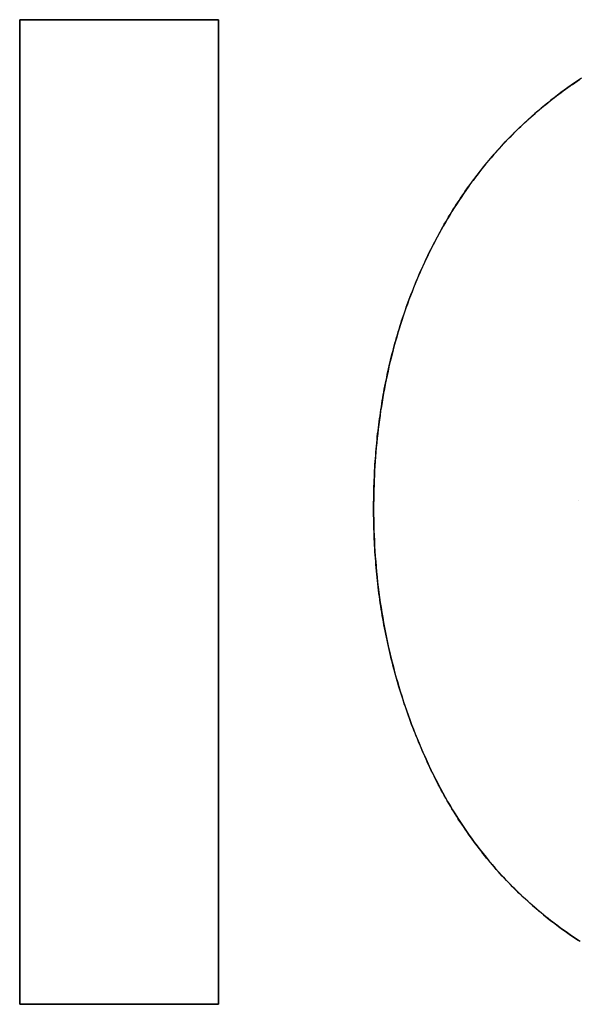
# Model space of a CAD drawing. Extents: x -4.2 to 4.1, y -6.8 to 5.8.
# Tile 80 of 214: x -1.7432 to -1.6723, y -4.1246 to -3.9996. Entities that reach past the tile are written whole.
import ezdxf

# ---------------------------------------------------------------- set-up
doc = ezdxf.new("R2010")
doc.units = 0
doc.layers.get('0').update_dxf_attribs({"linetype": 'CONTINUOUS'})

# ---------------------------------------------------------------- blocks, each defined once
blk = doc.blocks.new('*U1')
for p, q in [((-1.74324, -4.12462, 4.435), (-1.74324, -3.99962, 4.435)), ((-1.74324, -3.99962, 4.435), (-1.71799, -3.99962, 4.435)), ((-1.74324, -3.99962, 4.4349), (-1.74324, -4.12462, 4.4349)), ((-1.71799, -3.99962, 4.4349), (-1.74324, -3.99962, 4.4349)), ((-1.71799, -3.99962, 4.435), (-1.71799, -4.12462, 4.435)), ((-1.71799, -4.12462, 4.4349), (-1.71799, -3.99962, 4.4349)), ((-1.67226, -4.06069, 4.435), (-1.67226, -4.06069, 4.4349)), ((-1.67226, -4.06069, 4.435), (-1.67226, -4.06069, 4.4349)), ((-1.69827, -4.06174, 4.435), (-1.69827, -4.06174, 4.4349)), ((-1.69827, -4.06174, 4.435), (-1.69827, -4.06174, 4.4349)), ((-1.71799, -4.12462, 4.435), (-1.74324, -4.12462, 4.435)), ((-1.74324, -4.12462, 4.4349), (-1.71799, -4.12462, 4.4349))]:
    blk.add_line(p, q)
at = {"extrusion": (0, -1, 0)}
for p, q in [((-1.74324, -3.99962, 4.435), (-1.71799, -3.99962, 4.435)), ((-1.74324, -3.99962, 4.435), (-1.74324, -3.99962, 4.4349)), ((-1.71799, -3.99962, 4.4349), (-1.74324, -3.99962, 4.4349)), ((-1.71799, -3.99962, 4.435), (-1.71799, -3.99962, 4.4349))]:
    blk.add_line(p, q, dxfattribs=at)
at = {"extrusion": (1, 0, 0)}
for p, q in [((-1.74324, -4.12462, 4.435), (-1.74324, -3.99962, 4.435)), ((-1.74324, -3.99962, 4.435), (-1.74324, -3.99962, 4.4349)), ((-1.74324, -3.99962, 4.4349), (-1.74324, -4.12462, 4.4349)), ((-1.74324, -4.12462, 4.435), (-1.74324, -4.12462, 4.4349))]:
    blk.add_line(p, q, dxfattribs=at)
at = {"extrusion": (-1, 0, 0)}
for p, q in [((-1.71799, -3.99962, 4.435), (-1.71799, -4.12462, 4.435)), ((-1.71799, -3.99962, 4.435), (-1.71799, -3.99962, 4.4349)), ((-1.71799, -4.12462, 4.4349), (-1.71799, -3.99962, 4.4349)), ((-1.71799, -4.12462, 4.435), (-1.71799, -4.12462, 4.4349))]:
    blk.add_line(p, q, dxfattribs=at)
at = {"extrusion": (0, 1, 0)}
for p, q in [((-1.71799, -4.12462, 4.435), (-1.74324, -4.12462, 4.435)), ((-1.74324, -4.12462, 4.435), (-1.74324, -4.12462, 4.4349)), ((-1.74324, -4.12462, 4.4349), (-1.71799, -4.12462, 4.4349)), ((-1.71799, -4.12462, 4.435), (-1.71799, -4.12462, 4.4349))]:
    blk.add_line(p, q, dxfattribs=at)
for points in [[(-1.69827, -4.06174, 4.435), (-1.69827, -4.06133, 4.435), (-1.69827, -4.06093, 4.435), (-1.69826, -4.06052, 4.435), (-1.69826, -4.06011, 4.435), (-1.69825, -4.05971, 4.435), (-1.69824, -4.0593, 4.435), (-1.69823, -4.0589, 4.435), (-1.69822, -4.0585, 4.435), (-1.6982, -4.0581, 4.435), (-1.69818, -4.0577, 4.435), (-1.69816, -4.0573, 4.435), (-1.69814, -4.0569, 4.435), (-1.69812, -4.0565, 4.435), (-1.6981, -4.05611, 4.435), (-1.69807, -4.05571, 4.435), (-1.69804, -4.05532, 4.435), (-1.69801, -4.05493, 4.435), (-1.69798, -4.05453, 4.435), (-1.69795, -4.05414, 4.435), (-1.69791, -4.05375, 4.435), (-1.69788, -4.05336, 4.435), (-1.69784, -4.05297, 4.435), (-1.6978, -4.05259, 4.435), (-1.69776, -4.0522, 4.435), (-1.69771, -4.05181, 4.435), (-1.69767, -4.05143, 4.435), (-1.69762, -4.05104, 4.435), (-1.69757, -4.05066, 4.435), (-1.69752, -4.05028, 4.435), (-1.69746, -4.0499, 4.435), (-1.69741, -4.04952, 4.435), (-1.69735, -4.04914, 4.435), (-1.69729, -4.04876, 4.435), (-1.69723, -4.04838, 4.435), (-1.69717, -4.04801, 4.435), (-1.69711, -4.04763, 4.435), (-1.69704, -4.04726, 4.435), (-1.69698, -4.04689, 4.435), (-1.69691, -4.04651, 4.435), (-1.69684, -4.04614, 4.435), (-1.69676, -4.04577, 4.435), (-1.69669, -4.0454, 4.435), (-1.69661, -4.04503, 4.435), (-1.69653, -4.04466, 4.435), (-1.69645, -4.0443, 4.435), (-1.69637, -4.04393, 4.435), (-1.69629, -4.04357, 4.435), (-1.6962, -4.0432, 4.435), (-1.69612, -4.04284, 4.435), (-1.69603, -4.04248, 4.435), (-1.69594, -4.04212, 4.435), (-1.69584, -4.04176, 4.435), (-1.69575, -4.0414, 4.435), (-1.69565, -4.04104, 4.435), (-1.69556, -4.04068, 4.435), (-1.69546, -4.04033, 4.435), (-1.69535, -4.03997, 4.435), (-1.69525, -4.03962, 4.435), (-1.69515, -4.03926, 4.435), (-1.69504, -4.03891, 4.435), (-1.69493, -4.03856, 4.435), (-1.69482, -4.03821, 4.435), (-1.69471, -4.03786, 4.435), (-1.69459, -4.03751, 4.435), (-1.69448, -4.03716, 4.435), (-1.69436, -4.03682, 4.435), (-1.69424, -4.03647, 4.435), (-1.69412, -4.03613, 4.435), (-1.694, -4.03578, 4.435), (-1.69387, -4.03544, 4.435), (-1.69374, -4.0351, 4.435), (-1.69362, -4.03476, 4.435), (-1.69349, -4.03442, 4.435), (-1.69335, -4.03408, 4.435), (-1.69322, -4.03374, 4.435), (-1.69308, -4.0334, 4.435), (-1.69295, -4.03306, 4.435), (-1.69281, -4.03273, 4.435), (-1.69267, -4.03239, 4.435), (-1.69252, -4.03206, 4.435), (-1.69238, -4.03173, 4.435), (-1.69223, -4.0314, 4.435), (-1.69208, -4.03107, 4.435), (-1.69193, -4.03074, 4.435), (-1.69178, -4.03041, 4.435), (-1.69163, -4.03008, 4.435), (-1.69147, -4.02975, 4.435), (-1.69132, -4.02943, 4.435), (-1.69116, -4.0291, 4.435), (-1.691, -4.02878, 4.435), (-1.69083, -4.02846, 4.435), (-1.69067, -4.02813, 4.435), (-1.6905, -4.02781, 4.435), (-1.69033, -4.02749, 4.435), (-1.69017, -4.02717, 4.435), (-1.68999, -4.02686, 4.435), (-1.68982, -4.02654, 4.435), (-1.68965, -4.02622, 4.435), (-1.68947, -4.02591, 4.435), (-1.68929, -4.0256, 4.435), (-1.68911, -4.02529, 4.435), (-1.68893, -4.02498, 4.435), (-1.68875, -4.02467, 4.435), (-1.68856, -4.02437, 4.435), (-1.68837, -4.02406, 4.435), (-1.68819, -4.02376, 4.435), (-1.688, -4.02346, 4.435), (-1.68781, -4.02316, 4.435), (-1.68761, -4.02286, 4.435), (-1.68742, -4.02256, 4.435), (-1.68722, -4.02227, 4.435), (-1.68702, -4.02198, 4.435), (-1.68682, -4.02168, 4.435), (-1.68662, -4.02139, 4.435), (-1.68642, -4.0211, 4.435), (-1.68621, -4.02082, 4.435), (-1.68601, -4.02053, 4.435), (-1.6858, -4.02025, 4.435), (-1.68559, -4.01997, 4.435), (-1.68538, -4.01968, 4.435), (-1.68517, -4.01941, 4.435), (-1.68495, -4.01913, 4.435), (-1.68474, -4.01885, 4.435), (-1.68452, -4.01858, 4.435), (-1.6843, -4.0183, 4.435), (-1.68408, -4.01803, 4.435), (-1.68386, -4.01776, 4.435), (-1.68363, -4.01749, 4.435), (-1.6834, -4.01723, 4.435), (-1.68318, -4.01696, 4.435), (-1.68295, -4.0167, 4.435), (-1.68272, -4.01644, 4.435), (-1.68248, -4.01617, 4.435), (-1.68225, -4.01592, 4.435), (-1.68201, -4.01566, 4.435), (-1.68178, -4.0154, 4.435), (-1.68154, -4.01515, 4.435), (-1.6813, -4.01489, 4.435), (-1.68105, -4.01464, 4.435), (-1.68081, -4.01439, 4.435), (-1.68056, -4.01415, 4.435), (-1.68032, -4.0139, 4.435), (-1.68007, -4.01365, 4.435), (-1.67982, -4.01341, 4.435), (-1.67956, -4.01317, 4.435), (-1.67931, -4.01293, 4.435), (-1.67905, -4.01269, 4.435), (-1.6788, -4.01245, 4.435), (-1.67854, -4.01222, 4.435), (-1.67828, -4.01198, 4.435), (-1.67801, -4.01175, 4.435), (-1.67775, -4.01152, 4.435), (-1.67748, -4.01129, 4.435), (-1.67722, -4.01106, 4.435), (-1.67695, -4.01083, 4.435), (-1.67668, -4.01061, 4.435), (-1.67641, -4.01039, 4.435), (-1.67613, -4.01016, 4.435), (-1.67586, -4.00994, 4.435), (-1.67558, -4.00973, 4.435), (-1.6753, -4.00951, 4.435), (-1.67502, -4.00929, 4.435), (-1.67474, -4.00908, 4.435), (-1.67445, -4.00887, 4.435), (-1.67417, -4.00866, 4.435), (-1.67388, -4.00845, 4.435), (-1.67359, -4.00824, 4.435), (-1.6733, -4.00803, 4.435), (-1.67301, -4.00783, 4.435), (-1.67272, -4.00762, 4.435), (-1.67242, -4.00742, 4.435), (-1.67212, -4.00722, 4.435)], [(-1.69827, -4.06174, 4.435), (-1.69827, -4.06133, 4.435), (-1.69827, -4.06093, 4.435), (-1.69826, -4.06052, 4.435), (-1.69826, -4.06011, 4.435), (-1.69825, -4.05971, 4.435), (-1.69824, -4.0593, 4.435), (-1.69823, -4.0589, 4.435), (-1.69822, -4.0585, 4.435), (-1.6982, -4.0581, 4.435), (-1.69818, -4.0577, 4.435), (-1.69816, -4.0573, 4.435), (-1.69814, -4.0569, 4.435), (-1.69812, -4.0565, 4.435), (-1.6981, -4.05611, 4.435), (-1.69807, -4.05571, 4.435), (-1.69804, -4.05532, 4.435), (-1.69801, -4.05493, 4.435), (-1.69798, -4.05453, 4.435), (-1.69795, -4.05414, 4.435), (-1.69791, -4.05375, 4.435), (-1.69788, -4.05336, 4.435), (-1.69784, -4.05297, 4.435), (-1.6978, -4.05259, 4.435), (-1.69776, -4.0522, 4.435), (-1.69771, -4.05181, 4.435), (-1.69767, -4.05143, 4.435), (-1.69762, -4.05104, 4.435), (-1.69757, -4.05066, 4.435), (-1.69752, -4.05028, 4.435), (-1.69746, -4.0499, 4.435), (-1.69741, -4.04952, 4.435), (-1.69735, -4.04914, 4.435), (-1.69729, -4.04876, 4.435), (-1.69723, -4.04838, 4.435), (-1.69717, -4.04801, 4.435), (-1.69711, -4.04763, 4.435), (-1.69704, -4.04726, 4.435), (-1.69698, -4.04689, 4.435), (-1.69691, -4.04651, 4.435), (-1.69684, -4.04614, 4.435), (-1.69676, -4.04577, 4.435), (-1.69669, -4.0454, 4.435), (-1.69661, -4.04503, 4.435), (-1.69653, -4.04466, 4.435), (-1.69645, -4.0443, 4.435), (-1.69637, -4.04393, 4.435), (-1.69629, -4.04357, 4.435), (-1.6962, -4.0432, 4.435), (-1.69612, -4.04284, 4.435), (-1.69603, -4.04248, 4.435), (-1.69594, -4.04212, 4.435), (-1.69584, -4.04176, 4.435), (-1.69575, -4.0414, 4.435), (-1.69565, -4.04104, 4.435), (-1.69556, -4.04068, 4.435), (-1.69546, -4.04033, 4.435), (-1.69535, -4.03997, 4.435), (-1.69525, -4.03962, 4.435), (-1.69515, -4.03926, 4.435), (-1.69504, -4.03891, 4.435), (-1.69493, -4.03856, 4.435), (-1.69482, -4.03821, 4.435), (-1.69471, -4.03786, 4.435), (-1.69459, -4.03751, 4.435), (-1.69448, -4.03716, 4.435), (-1.69436, -4.03682, 4.435), (-1.69424, -4.03647, 4.435), (-1.69412, -4.03613, 4.435), (-1.694, -4.03578, 4.435), (-1.69387, -4.03544, 4.435), (-1.69374, -4.0351, 4.435), (-1.69362, -4.03476, 4.435), (-1.69349, -4.03442, 4.435), (-1.69335, -4.03408, 4.435), (-1.69322, -4.03374, 4.435), (-1.69308, -4.0334, 4.435), (-1.69295, -4.03306, 4.435), (-1.69281, -4.03273, 4.435), (-1.69267, -4.03239, 4.435), (-1.69252, -4.03206, 4.435), (-1.69238, -4.03173, 4.435), (-1.69223, -4.0314, 4.435), (-1.69208, -4.03107, 4.435), (-1.69193, -4.03074, 4.435), (-1.69178, -4.03041, 4.435), (-1.69163, -4.03008, 4.435), (-1.69147, -4.02975, 4.435), (-1.69132, -4.02943, 4.435), (-1.69116, -4.0291, 4.435), (-1.691, -4.02878, 4.435), (-1.69083, -4.02846, 4.435), (-1.69067, -4.02813, 4.435), (-1.6905, -4.02781, 4.435), (-1.69033, -4.02749, 4.435), (-1.69017, -4.02717, 4.435), (-1.68999, -4.02686, 4.435), (-1.68982, -4.02654, 4.435), (-1.68965, -4.02622, 4.435), (-1.68947, -4.02591, 4.435), (-1.68929, -4.0256, 4.435), (-1.68911, -4.02529, 4.435), (-1.68893, -4.02498, 4.435), (-1.68875, -4.02467, 4.435), (-1.68856, -4.02437, 4.435), (-1.68837, -4.02406, 4.435), (-1.68819, -4.02376, 4.435), (-1.688, -4.02346, 4.435), (-1.68781, -4.02316, 4.435), (-1.68761, -4.02286, 4.435), (-1.68742, -4.02256, 4.435), (-1.68722, -4.02227, 4.435), (-1.68702, -4.02198, 4.435), (-1.68682, -4.02168, 4.435), (-1.68662, -4.02139, 4.435), (-1.68642, -4.0211, 4.435), (-1.68621, -4.02082, 4.435), (-1.68601, -4.02053, 4.435), (-1.6858, -4.02025, 4.435), (-1.68559, -4.01997, 4.435), (-1.68538, -4.01968, 4.435), (-1.68517, -4.01941, 4.435), (-1.68495, -4.01913, 4.435), (-1.68474, -4.01885, 4.435), (-1.68452, -4.01858, 4.435), (-1.6843, -4.0183, 4.435), (-1.68408, -4.01803, 4.435), (-1.68386, -4.01776, 4.435), (-1.68363, -4.01749, 4.435), (-1.6834, -4.01723, 4.435), (-1.68318, -4.01696, 4.435), (-1.68295, -4.0167, 4.435), (-1.68272, -4.01644, 4.435), (-1.68248, -4.01617, 4.435), (-1.68225, -4.01592, 4.435), (-1.68201, -4.01566, 4.435), (-1.68178, -4.0154, 4.435), (-1.68154, -4.01515, 4.435), (-1.6813, -4.01489, 4.435), (-1.68105, -4.01464, 4.435), (-1.68081, -4.01439, 4.435), (-1.68056, -4.01415, 4.435), (-1.68032, -4.0139, 4.435), (-1.68007, -4.01365, 4.435), (-1.67982, -4.01341, 4.435), (-1.67956, -4.01317, 4.435), (-1.67931, -4.01293, 4.435), (-1.67905, -4.01269, 4.435), (-1.6788, -4.01245, 4.435), (-1.67854, -4.01222, 4.435), (-1.67828, -4.01198, 4.435), (-1.67801, -4.01175, 4.435), (-1.67775, -4.01152, 4.435), (-1.67748, -4.01129, 4.435), (-1.67722, -4.01106, 4.435), (-1.67695, -4.01083, 4.435), (-1.67668, -4.01061, 4.435), (-1.67641, -4.01039, 4.435), (-1.67613, -4.01016, 4.435), (-1.67586, -4.00994, 4.435), (-1.67558, -4.00973, 4.435), (-1.6753, -4.00951, 4.435), (-1.67502, -4.00929, 4.435), (-1.67474, -4.00908, 4.435), (-1.67445, -4.00887, 4.435), (-1.67417, -4.00866, 4.435), (-1.67388, -4.00845, 4.435), (-1.67359, -4.00824, 4.435), (-1.6733, -4.00803, 4.435), (-1.67301, -4.00783, 4.435), (-1.67272, -4.00762, 4.435), (-1.67242, -4.00742, 4.435), (-1.67212, -4.00722, 4.435)], [(-1.67184, -4.00703, 4.4349), (-1.67229, -4.00733, 4.4349), (-1.67273, -4.00764, 4.4349), (-1.67317, -4.00794, 4.4349), (-1.67361, -4.00825, 4.4349), (-1.67404, -4.00856, 4.4349), (-1.67447, -4.00888, 4.4349), (-1.6749, -4.0092, 4.4349), (-1.67532, -4.00953, 4.4349), (-1.67574, -4.00985, 4.4349), (-1.67615, -4.01018, 4.4349), (-1.67657, -4.01052, 4.4349), (-1.67697, -4.01086, 4.4349), (-1.67738, -4.0112, 4.4349), (-1.67778, -4.01154, 4.4349), (-1.67817, -4.01189, 4.4349), (-1.67857, -4.01224, 4.4349), (-1.67895, -4.0126, 4.4349), (-1.67934, -4.01296, 4.4349), (-1.67972, -4.01332, 4.4349), (-1.6801, -4.01368, 4.4349), (-1.68047, -4.01405, 4.4349), (-1.68084, -4.01443, 4.4349), (-1.68121, -4.0148, 4.4349), (-1.68157, -4.01518, 4.4349), (-1.68193, -4.01557, 4.4349), (-1.68229, -4.01595, 4.4349), (-1.68264, -4.01634, 4.4349), (-1.68298, -4.01674, 4.4349), (-1.68333, -4.01714, 4.4349), (-1.68367, -4.01754, 4.4349), (-1.684, -4.01794, 4.4349), (-1.68434, -4.01835, 4.4349), (-1.68467, -4.01876, 4.4349), (-1.68499, -4.01918, 4.4349), (-1.68531, -4.0196, 4.4349), (-1.68563, -4.02002, 4.4349), (-1.68595, -4.02044, 4.4349), (-1.68626, -4.02087, 4.4349), (-1.68656, -4.02131, 4.4349), (-1.68686, -4.02174, 4.4349), (-1.68716, -4.02218, 4.4349), (-1.68746, -4.02263, 4.4349), (-1.68775, -4.02307, 4.4349), (-1.68804, -4.02352, 4.4349), (-1.68832, -4.02398, 4.4349), (-1.6886, -4.02444, 4.4349), (-1.68888, -4.0249, 4.4349), (-1.68915, -4.02536, 4.4349), (-1.68942, -4.02583, 4.4349), (-1.68969, -4.0263, 4.4349), (-1.68995, -4.02678, 4.4349), (-1.69021, -4.02725, 4.4349), (-1.69046, -4.02773, 4.4349), (-1.69071, -4.02822, 4.4349), (-1.69096, -4.0287, 4.4349), (-1.6912, -4.02919, 4.4349), (-1.69144, -4.02968, 4.4349), (-1.69167, -4.03017, 4.4349), (-1.6919, -4.03066, 4.4349), (-1.69213, -4.03116, 4.4349), (-1.69235, -4.03166, 4.4349), (-1.69257, -4.03216, 4.4349), (-1.69278, -4.03266, 4.4349), (-1.69299, -4.03317, 4.4349), (-1.69319, -4.03367, 4.4349), (-1.69339, -4.03418, 4.4349), (-1.69359, -4.03469, 4.4349), (-1.69378, -4.0352, 4.4349), (-1.69397, -4.03572, 4.4349), (-1.69416, -4.03624, 4.4349), (-1.69434, -4.03676, 4.4349), (-1.69452, -4.03728, 4.4349), (-1.69469, -4.0378, 4.4349), (-1.69486, -4.03833, 4.4349), (-1.69502, -4.03886, 4.4349), (-1.69518, -4.03939, 4.4349), (-1.69534, -4.03992, 4.4349), (-1.69549, -4.04045, 4.4349), (-1.69564, -4.04099, 4.4349), (-1.69578, -4.04153, 4.4349), (-1.69592, -4.04207, 4.4349), (-1.69606, -4.04261, 4.4349), (-1.69619, -4.04316, 4.4349), (-1.69632, -4.04371, 4.4349), (-1.69644, -4.04425, 4.4349), (-1.69656, -4.04481, 4.4349), (-1.69668, -4.04536, 4.4349), (-1.69679, -4.04592, 4.4349), (-1.6969, -4.04647, 4.4349), (-1.697, -4.04703, 4.4349), (-1.6971, -4.0476, 4.4349), (-1.6972, -4.04816, 4.4349), (-1.69729, -4.04873, 4.4349), (-1.69738, -4.0493, 4.4349), (-1.69746, -4.04987, 4.4349), (-1.69754, -4.05044, 4.4349), (-1.69761, -4.05102, 4.4349), (-1.69769, -4.05159, 4.4349), (-1.69775, -4.05217, 4.4349), (-1.69782, -4.05276, 4.4349), (-1.69787, -4.05334, 4.4349), (-1.69793, -4.05393, 4.4349), (-1.69798, -4.05451, 4.4349), (-1.69803, -4.05511, 4.4349), (-1.69807, -4.0557, 4.4349), (-1.69811, -4.05629, 4.4349), (-1.69814, -4.05689, 4.4349), (-1.69817, -4.05749, 4.4349), (-1.6982, -4.05809, 4.4349), (-1.69822, -4.05869, 4.4349), (-1.69824, -4.0593, 4.4349), (-1.69825, -4.05991, 4.4349), (-1.69826, -4.06052, 4.4349), (-1.69827, -4.06113, 4.4349), (-1.69827, -4.06174, 4.4349)], [(-1.67184, -4.00703, 4.4349), (-1.67229, -4.00733, 4.4349), (-1.67273, -4.00764, 4.4349), (-1.67317, -4.00794, 4.4349), (-1.67361, -4.00825, 4.4349), (-1.67404, -4.00856, 4.4349), (-1.67447, -4.00888, 4.4349), (-1.6749, -4.0092, 4.4349), (-1.67532, -4.00953, 4.4349), (-1.67574, -4.00985, 4.4349), (-1.67615, -4.01018, 4.4349), (-1.67657, -4.01052, 4.4349), (-1.67697, -4.01086, 4.4349), (-1.67738, -4.0112, 4.4349), (-1.67778, -4.01154, 4.4349), (-1.67817, -4.01189, 4.4349), (-1.67857, -4.01224, 4.4349), (-1.67895, -4.0126, 4.4349), (-1.67934, -4.01296, 4.4349), (-1.67972, -4.01332, 4.4349), (-1.6801, -4.01368, 4.4349), (-1.68047, -4.01405, 4.4349), (-1.68084, -4.01443, 4.4349), (-1.68121, -4.0148, 4.4349), (-1.68157, -4.01518, 4.4349), (-1.68193, -4.01557, 4.4349), (-1.68229, -4.01595, 4.4349), (-1.68264, -4.01634, 4.4349), (-1.68298, -4.01674, 4.4349), (-1.68333, -4.01714, 4.4349), (-1.68367, -4.01754, 4.4349), (-1.684, -4.01794, 4.4349), (-1.68434, -4.01835, 4.4349), (-1.68467, -4.01876, 4.4349), (-1.68499, -4.01918, 4.4349), (-1.68531, -4.0196, 4.4349), (-1.68563, -4.02002, 4.4349), (-1.68595, -4.02044, 4.4349), (-1.68626, -4.02087, 4.4349), (-1.68656, -4.02131, 4.4349), (-1.68686, -4.02174, 4.4349), (-1.68716, -4.02218, 4.4349), (-1.68746, -4.02263, 4.4349), (-1.68775, -4.02307, 4.4349), (-1.68804, -4.02352, 4.4349), (-1.68832, -4.02398, 4.4349), (-1.6886, -4.02444, 4.4349), (-1.68888, -4.0249, 4.4349), (-1.68915, -4.02536, 4.4349), (-1.68942, -4.02583, 4.4349), (-1.68969, -4.0263, 4.4349), (-1.68995, -4.02678, 4.4349), (-1.69021, -4.02725, 4.4349), (-1.69046, -4.02773, 4.4349), (-1.69071, -4.02822, 4.4349), (-1.69096, -4.0287, 4.4349), (-1.6912, -4.02919, 4.4349), (-1.69144, -4.02968, 4.4349), (-1.69167, -4.03017, 4.4349), (-1.6919, -4.03066, 4.4349), (-1.69213, -4.03116, 4.4349), (-1.69235, -4.03166, 4.4349), (-1.69257, -4.03216, 4.4349), (-1.69278, -4.03266, 4.4349), (-1.69299, -4.03317, 4.4349), (-1.69319, -4.03367, 4.4349), (-1.69339, -4.03418, 4.4349), (-1.69359, -4.03469, 4.4349), (-1.69378, -4.0352, 4.4349), (-1.69397, -4.03572, 4.4349), (-1.69416, -4.03624, 4.4349), (-1.69434, -4.03676, 4.4349), (-1.69452, -4.03728, 4.4349), (-1.69469, -4.0378, 4.4349), (-1.69486, -4.03833, 4.4349), (-1.69502, -4.03886, 4.4349), (-1.69518, -4.03939, 4.4349), (-1.69534, -4.03992, 4.4349), (-1.69549, -4.04045, 4.4349), (-1.69564, -4.04099, 4.4349), (-1.69578, -4.04153, 4.4349), (-1.69592, -4.04207, 4.4349), (-1.69606, -4.04261, 4.4349), (-1.69619, -4.04316, 4.4349), (-1.69632, -4.04371, 4.4349), (-1.69644, -4.04425, 4.4349), (-1.69656, -4.04481, 4.4349), (-1.69668, -4.04536, 4.4349), (-1.69679, -4.04592, 4.4349), (-1.6969, -4.04647, 4.4349), (-1.697, -4.04703, 4.4349), (-1.6971, -4.0476, 4.4349), (-1.6972, -4.04816, 4.4349), (-1.69729, -4.04873, 4.4349), (-1.69738, -4.0493, 4.4349), (-1.69746, -4.04987, 4.4349), (-1.69754, -4.05044, 4.4349), (-1.69761, -4.05102, 4.4349), (-1.69769, -4.05159, 4.4349), (-1.69775, -4.05217, 4.4349), (-1.69782, -4.05276, 4.4349), (-1.69787, -4.05334, 4.4349), (-1.69793, -4.05393, 4.4349), (-1.69798, -4.05451, 4.4349), (-1.69803, -4.05511, 4.4349), (-1.69807, -4.0557, 4.4349), (-1.69811, -4.05629, 4.4349), (-1.69814, -4.05689, 4.4349), (-1.69817, -4.05749, 4.4349), (-1.6982, -4.05809, 4.4349), (-1.69822, -4.05869, 4.4349), (-1.69824, -4.0593, 4.4349), (-1.69825, -4.05991, 4.4349), (-1.69826, -4.06052, 4.4349), (-1.69827, -4.06113, 4.4349), (-1.69827, -4.06174, 4.4349)], [(-1.67203, -4.11665, 4.435), (-1.67235, -4.11644, 4.435), (-1.67268, -4.11623, 4.435), (-1.673, -4.11601, 4.435), (-1.67331, -4.11579, 4.435), (-1.67363, -4.11557, 4.435), (-1.67394, -4.11535, 4.435), (-1.67426, -4.11513, 4.435), (-1.67456, -4.1149, 4.435), (-1.67487, -4.11467, 4.435), (-1.67518, -4.11444, 4.435), (-1.67548, -4.11421, 4.435), (-1.67578, -4.11398, 4.435), (-1.67608, -4.11374, 4.435), (-1.67638, -4.1135, 4.435), (-1.67668, -4.11326, 4.435), (-1.67697, -4.11302, 4.435), (-1.67726, -4.11278, 4.435), (-1.67755, -4.11253, 4.435), (-1.67784, -4.11228, 4.435), (-1.67813, -4.11203, 4.435), (-1.67841, -4.11178, 4.435), (-1.67869, -4.11153, 4.435), (-1.67897, -4.11127, 4.435), (-1.67925, -4.11102, 4.435), (-1.67953, -4.11076, 4.435), (-1.6798, -4.1105, 4.435), (-1.68007, -4.11023, 4.435), (-1.68034, -4.10997, 4.435), (-1.68061, -4.1097, 4.435), (-1.68088, -4.10943, 4.435), (-1.68114, -4.10916, 4.435), (-1.6814, -4.10889, 4.435), (-1.68166, -4.10861, 4.435), (-1.68192, -4.10834, 4.435), (-1.68218, -4.10806, 4.435), (-1.68243, -4.10778, 4.435), (-1.68268, -4.10749, 4.435), (-1.68293, -4.10721, 4.435), (-1.68318, -4.10692, 4.435), (-1.68342, -4.10663, 4.435), (-1.68367, -4.10634, 4.435), (-1.68391, -4.10605, 4.435), (-1.68415, -4.10576, 4.435), (-1.68439, -4.10546, 4.435), (-1.68462, -4.10516, 4.435), (-1.68486, -4.10486, 4.435), (-1.68509, -4.10456, 4.435), (-1.68532, -4.10425, 4.435), (-1.68555, -4.10395, 4.435), (-1.68577, -4.10364, 4.435), (-1.686, -4.10333, 4.435), (-1.68622, -4.10302, 4.435), (-1.68644, -4.1027, 4.435), (-1.68665, -4.10239, 4.435), (-1.68687, -4.10207, 4.435), (-1.68708, -4.10175, 4.435), (-1.6873, -4.10143, 4.435), (-1.68751, -4.10111, 4.435), (-1.68771, -4.10078, 4.435), (-1.68792, -4.10045, 4.435), (-1.68812, -4.10012, 4.435), (-1.68832, -4.09979, 4.435), (-1.68852, -4.09946, 4.435), (-1.68872, -4.09912, 4.435), (-1.68892, -4.09878, 4.435), (-1.68911, -4.09845, 4.435), (-1.6893, -4.0981, 4.435), (-1.68949, -4.09776, 4.435), (-1.68968, -4.09742, 4.435), (-1.68987, -4.09707, 4.435), (-1.69005, -4.09672, 4.435), (-1.69023, -4.09637, 4.435), (-1.69041, -4.09602, 4.435), (-1.69059, -4.09566, 4.435), (-1.69076, -4.0953, 4.435), (-1.69094, -4.09495, 4.435), (-1.69111, -4.09458, 4.435), (-1.69128, -4.09422, 4.435), (-1.69145, -4.09386, 4.435), (-1.69161, -4.0935, 4.435), (-1.69177, -4.09314, 4.435), (-1.69194, -4.09277, 4.435), (-1.6921, -4.09241, 4.435), (-1.69225, -4.09204, 4.435), (-1.69241, -4.09168, 4.435), (-1.69256, -4.09131, 4.435), (-1.69271, -4.09094, 4.435), (-1.69286, -4.09058, 4.435), (-1.69301, -4.09021, 4.435), (-1.69315, -4.08984, 4.435), (-1.6933, -4.08947, 4.435), (-1.69344, -4.0891, 4.435), (-1.69358, -4.08872, 4.435), (-1.69372, -4.08835, 4.435), (-1.69385, -4.08798, 4.435), (-1.69398, -4.0876, 4.435), (-1.69411, -4.08723, 4.435), (-1.69424, -4.08685, 4.435), (-1.69437, -4.08648, 4.435), (-1.69449, -4.0861, 4.435), (-1.69462, -4.08572, 4.435), (-1.69474, -4.08535, 4.435), (-1.69486, -4.08497, 4.435), (-1.69497, -4.08459, 4.435), (-1.69509, -4.08421, 4.435), (-1.6952, -4.08382, 4.435), (-1.69531, -4.08344, 4.435), (-1.69542, -4.08306, 4.435), (-1.69553, -4.08268, 4.435), (-1.69563, -4.08229, 4.435), (-1.69573, -4.08191, 4.435), (-1.69584, -4.08152, 4.435), (-1.69593, -4.08114, 4.435), (-1.69603, -4.08075, 4.435), (-1.69612, -4.08036, 4.435), (-1.69622, -4.07997, 4.435), (-1.69631, -4.07958, 4.435), (-1.6964, -4.07919, 4.435), (-1.69648, -4.0788, 4.435), (-1.69657, -4.07841, 4.435), (-1.69665, -4.07802, 4.435), (-1.69673, -4.07763, 4.435), (-1.69681, -4.07723, 4.435), (-1.69688, -4.07684, 4.435), (-1.69696, -4.07644, 4.435), (-1.69703, -4.07605, 4.435), (-1.6971, -4.07565, 4.435), (-1.69717, -4.07525, 4.435), (-1.69723, -4.07486, 4.435), (-1.6973, -4.07446, 4.435), (-1.69736, -4.07406, 4.435), (-1.69742, -4.07366, 4.435), (-1.69748, -4.07326, 4.435), (-1.69753, -4.07286, 4.435), (-1.69759, -4.07245, 4.435), (-1.69764, -4.07205, 4.435), (-1.69769, -4.07165, 4.435), (-1.69774, -4.07124, 4.435), (-1.69778, -4.07084, 4.435), (-1.69783, -4.07043, 4.435), (-1.69787, -4.07003, 4.435), (-1.69791, -4.06962, 4.435), (-1.69794, -4.06921, 4.435), (-1.69798, -4.0688, 4.435), (-1.69801, -4.06839, 4.435), (-1.69804, -4.06798, 4.435), (-1.69807, -4.06757, 4.435), (-1.6981, -4.06716, 4.435), (-1.69813, -4.06675, 4.435), (-1.69815, -4.06633, 4.435), (-1.69817, -4.06592, 4.435), (-1.69819, -4.06551, 4.435), (-1.69821, -4.06509, 4.435), (-1.69822, -4.06467, 4.435), (-1.69824, -4.06426, 4.435), (-1.69825, -4.06384, 4.435), (-1.69826, -4.06342, 4.435), (-1.69826, -4.063, 4.435), (-1.69827, -4.06258, 4.435), (-1.69827, -4.06216, 4.435), (-1.69827, -4.06174, 4.435)], [(-1.67203, -4.11665, 4.435), (-1.67235, -4.11644, 4.435), (-1.67268, -4.11623, 4.435), (-1.673, -4.11601, 4.435), (-1.67331, -4.11579, 4.435), (-1.67363, -4.11557, 4.435), (-1.67394, -4.11535, 4.435), (-1.67426, -4.11513, 4.435), (-1.67456, -4.1149, 4.435), (-1.67487, -4.11467, 4.435), (-1.67518, -4.11444, 4.435), (-1.67548, -4.11421, 4.435), (-1.67578, -4.11398, 4.435), (-1.67608, -4.11374, 4.435), (-1.67638, -4.1135, 4.435), (-1.67668, -4.11326, 4.435), (-1.67697, -4.11302, 4.435), (-1.67726, -4.11278, 4.435), (-1.67755, -4.11253, 4.435), (-1.67784, -4.11228, 4.435), (-1.67813, -4.11203, 4.435), (-1.67841, -4.11178, 4.435), (-1.67869, -4.11153, 4.435), (-1.67897, -4.11127, 4.435), (-1.67925, -4.11102, 4.435), (-1.67953, -4.11076, 4.435), (-1.6798, -4.1105, 4.435), (-1.68007, -4.11023, 4.435), (-1.68034, -4.10997, 4.435), (-1.68061, -4.1097, 4.435), (-1.68088, -4.10943, 4.435), (-1.68114, -4.10916, 4.435), (-1.6814, -4.10889, 4.435), (-1.68166, -4.10861, 4.435), (-1.68192, -4.10834, 4.435), (-1.68218, -4.10806, 4.435), (-1.68243, -4.10778, 4.435), (-1.68268, -4.10749, 4.435), (-1.68293, -4.10721, 4.435), (-1.68318, -4.10692, 4.435), (-1.68342, -4.10663, 4.435), (-1.68367, -4.10634, 4.435), (-1.68391, -4.10605, 4.435), (-1.68415, -4.10576, 4.435), (-1.68439, -4.10546, 4.435), (-1.68462, -4.10516, 4.435), (-1.68486, -4.10486, 4.435), (-1.68509, -4.10456, 4.435), (-1.68532, -4.10425, 4.435), (-1.68555, -4.10395, 4.435), (-1.68577, -4.10364, 4.435), (-1.686, -4.10333, 4.435), (-1.68622, -4.10302, 4.435), (-1.68644, -4.1027, 4.435), (-1.68665, -4.10239, 4.435), (-1.68687, -4.10207, 4.435), (-1.68708, -4.10175, 4.435), (-1.6873, -4.10143, 4.435), (-1.68751, -4.10111, 4.435), (-1.68771, -4.10078, 4.435), (-1.68792, -4.10045, 4.435), (-1.68812, -4.10012, 4.435), (-1.68832, -4.09979, 4.435), (-1.68852, -4.09946, 4.435), (-1.68872, -4.09912, 4.435), (-1.68892, -4.09878, 4.435), (-1.68911, -4.09845, 4.435), (-1.6893, -4.0981, 4.435), (-1.68949, -4.09776, 4.435), (-1.68968, -4.09742, 4.435), (-1.68987, -4.09707, 4.435), (-1.69005, -4.09672, 4.435), (-1.69023, -4.09637, 4.435), (-1.69041, -4.09602, 4.435), (-1.69059, -4.09566, 4.435), (-1.69076, -4.0953, 4.435), (-1.69094, -4.09495, 4.435), (-1.69111, -4.09458, 4.435), (-1.69128, -4.09422, 4.435), (-1.69145, -4.09386, 4.435), (-1.69161, -4.0935, 4.435), (-1.69177, -4.09314, 4.435), (-1.69194, -4.09277, 4.435), (-1.6921, -4.09241, 4.435), (-1.69225, -4.09204, 4.435), (-1.69241, -4.09168, 4.435), (-1.69256, -4.09131, 4.435), (-1.69271, -4.09094, 4.435), (-1.69286, -4.09058, 4.435), (-1.69301, -4.09021, 4.435), (-1.69315, -4.08984, 4.435), (-1.6933, -4.08947, 4.435), (-1.69344, -4.0891, 4.435), (-1.69358, -4.08872, 4.435), (-1.69372, -4.08835, 4.435), (-1.69385, -4.08798, 4.435), (-1.69398, -4.0876, 4.435), (-1.69411, -4.08723, 4.435), (-1.69424, -4.08685, 4.435), (-1.69437, -4.08648, 4.435), (-1.69449, -4.0861, 4.435), (-1.69462, -4.08572, 4.435), (-1.69474, -4.08535, 4.435), (-1.69486, -4.08497, 4.435), (-1.69497, -4.08459, 4.435), (-1.69509, -4.08421, 4.435), (-1.6952, -4.08382, 4.435), (-1.69531, -4.08344, 4.435), (-1.69542, -4.08306, 4.435), (-1.69553, -4.08268, 4.435), (-1.69563, -4.08229, 4.435), (-1.69573, -4.08191, 4.435), (-1.69584, -4.08152, 4.435), (-1.69593, -4.08114, 4.435), (-1.69603, -4.08075, 4.435), (-1.69612, -4.08036, 4.435), (-1.69622, -4.07997, 4.435), (-1.69631, -4.07958, 4.435), (-1.6964, -4.07919, 4.435), (-1.69648, -4.0788, 4.435), (-1.69657, -4.07841, 4.435), (-1.69665, -4.07802, 4.435), (-1.69673, -4.07763, 4.435), (-1.69681, -4.07723, 4.435), (-1.69688, -4.07684, 4.435), (-1.69696, -4.07644, 4.435), (-1.69703, -4.07605, 4.435), (-1.6971, -4.07565, 4.435), (-1.69717, -4.07525, 4.435), (-1.69723, -4.07486, 4.435), (-1.6973, -4.07446, 4.435), (-1.69736, -4.07406, 4.435), (-1.69742, -4.07366, 4.435), (-1.69748, -4.07326, 4.435), (-1.69753, -4.07286, 4.435), (-1.69759, -4.07245, 4.435), (-1.69764, -4.07205, 4.435), (-1.69769, -4.07165, 4.435), (-1.69774, -4.07124, 4.435), (-1.69778, -4.07084, 4.435), (-1.69783, -4.07043, 4.435), (-1.69787, -4.07003, 4.435), (-1.69791, -4.06962, 4.435), (-1.69794, -4.06921, 4.435), (-1.69798, -4.0688, 4.435), (-1.69801, -4.06839, 4.435), (-1.69804, -4.06798, 4.435), (-1.69807, -4.06757, 4.435), (-1.6981, -4.06716, 4.435), (-1.69813, -4.06675, 4.435), (-1.69815, -4.06633, 4.435), (-1.69817, -4.06592, 4.435), (-1.69819, -4.06551, 4.435), (-1.69821, -4.06509, 4.435), (-1.69822, -4.06467, 4.435), (-1.69824, -4.06426, 4.435), (-1.69825, -4.06384, 4.435), (-1.69826, -4.06342, 4.435), (-1.69826, -4.063, 4.435), (-1.69827, -4.06258, 4.435), (-1.69827, -4.06216, 4.435), (-1.69827, -4.06174, 4.435)], [(-1.69827, -4.06174, 4.4349), (-1.69827, -4.06242, 4.4349), (-1.69826, -4.06309, 4.4349), (-1.69825, -4.06376, 4.4349), (-1.69823, -4.06443, 4.4349), (-1.69821, -4.0651, 4.4349), (-1.69818, -4.06576, 4.4349), (-1.69815, -4.06643, 4.4349), (-1.69811, -4.06709, 4.4349), (-1.69806, -4.06775, 4.4349), (-1.69801, -4.06841, 4.4349), (-1.69796, -4.06906, 4.4349), (-1.6979, -4.06972, 4.4349), (-1.69783, -4.07037, 4.4349), (-1.69776, -4.07102, 4.4349), (-1.69769, -4.07167, 4.4349), (-1.6976, -4.07232, 4.4349), (-1.69752, -4.07296, 4.4349), (-1.69743, -4.07361, 4.4349), (-1.69733, -4.07425, 4.4349), (-1.69723, -4.07489, 4.4349), (-1.69712, -4.07552, 4.4349), (-1.69701, -4.07616, 4.4349), (-1.69689, -4.07679, 4.4349), (-1.69677, -4.07743, 4.4349), (-1.69664, -4.07806, 4.4349), (-1.69651, -4.07869, 4.4349), (-1.69637, -4.07931, 4.4349), (-1.69623, -4.07994, 4.4349), (-1.69608, -4.08056, 4.4349), (-1.69592, -4.08118, 4.4349), (-1.69576, -4.0818, 4.4349), (-1.6956, -4.08242, 4.4349), (-1.69543, -4.08303, 4.4349), (-1.69525, -4.08364, 4.4349), (-1.69507, -4.08426, 4.4349), (-1.69489, -4.08487, 4.4349), (-1.6947, -4.08547, 4.4349), (-1.6945, -4.08608, 4.4349), (-1.6943, -4.08668, 4.4349), (-1.69409, -4.08729, 4.4349), (-1.69388, -4.08789, 4.4349), (-1.69367, -4.08848, 4.4349), (-1.69344, -4.08908, 4.4349), (-1.69322, -4.08968, 4.4349), (-1.69298, -4.09027, 4.4349), (-1.69275, -4.09086, 4.4349), (-1.6925, -4.09145, 4.4349), (-1.69226, -4.09204, 4.4349), (-1.692, -4.09262, 4.4349), (-1.69174, -4.09321, 4.4349), (-1.69148, -4.09379, 4.4349), (-1.69121, -4.09437, 4.4349), (-1.69094, -4.09495, 4.4349), (-1.69066, -4.09552, 4.4349), (-1.69037, -4.09609, 4.4349), (-1.69008, -4.09665, 4.4349), (-1.68979, -4.09721, 4.4349), (-1.68949, -4.09777, 4.4349), (-1.68918, -4.09832, 4.4349), (-1.68887, -4.09886, 4.4349), (-1.68856, -4.0994, 4.4349), (-1.68824, -4.09994, 4.4349), (-1.68791, -4.10046, 4.4349), (-1.68758, -4.10099, 4.4349), (-1.68724, -4.10151, 4.4349), (-1.6869, -4.10202, 4.4349), (-1.68656, -4.10253, 4.4349), (-1.6862, -4.10304, 4.4349), (-1.68585, -4.10354, 4.4349), (-1.68549, -4.10403, 4.4349), (-1.68512, -4.10452, 4.4349), (-1.68475, -4.105, 4.4349), (-1.68437, -4.10548, 4.4349), (-1.68399, -4.10596, 4.4349), (-1.6836, -4.10643, 4.4349), (-1.68321, -4.10689, 4.4349), (-1.68281, -4.10735, 4.4349), (-1.6824, -4.1078, 4.4349), (-1.682, -4.10825, 4.4349), (-1.68158, -4.1087, 4.4349), (-1.68116, -4.10913, 4.4349), (-1.68074, -4.10957, 4.4349), (-1.68031, -4.11, 4.4349), (-1.67988, -4.11042, 4.4349), (-1.67944, -4.11084, 4.4349), (-1.67899, -4.11125, 4.4349), (-1.67854, -4.11166, 4.4349), (-1.67809, -4.11207, 4.4349), (-1.67763, -4.11247, 4.4349), (-1.67717, -4.11286, 4.4349), (-1.67669, -4.11325, 4.4349), (-1.67622, -4.11363, 4.4349), (-1.67574, -4.11401, 4.4349), (-1.67525, -4.11438, 4.4349), (-1.67476, -4.11475, 4.4349), (-1.67427, -4.11512, 4.4349), (-1.67377, -4.11548, 4.4349), (-1.67326, -4.11583, 4.4349), (-1.67275, -4.11618, 4.4349), (-1.67223, -4.11652, 4.4349)], [(-1.69827, -4.06174, 4.4349), (-1.69827, -4.06242, 4.4349), (-1.69826, -4.06309, 4.4349), (-1.69825, -4.06376, 4.4349), (-1.69823, -4.06443, 4.4349), (-1.69821, -4.0651, 4.4349), (-1.69818, -4.06576, 4.4349), (-1.69815, -4.06643, 4.4349), (-1.69811, -4.06709, 4.4349), (-1.69806, -4.06775, 4.4349), (-1.69801, -4.06841, 4.4349), (-1.69796, -4.06906, 4.4349), (-1.6979, -4.06972, 4.4349), (-1.69783, -4.07037, 4.4349), (-1.69776, -4.07102, 4.4349), (-1.69769, -4.07167, 4.4349), (-1.6976, -4.07232, 4.4349), (-1.69752, -4.07296, 4.4349), (-1.69743, -4.07361, 4.4349), (-1.69733, -4.07425, 4.4349), (-1.69723, -4.07489, 4.4349), (-1.69712, -4.07552, 4.4349), (-1.69701, -4.07616, 4.4349), (-1.69689, -4.07679, 4.4349), (-1.69677, -4.07743, 4.4349), (-1.69664, -4.07806, 4.4349), (-1.69651, -4.07869, 4.4349), (-1.69637, -4.07931, 4.4349), (-1.69623, -4.07994, 4.4349), (-1.69608, -4.08056, 4.4349), (-1.69592, -4.08118, 4.4349), (-1.69576, -4.0818, 4.4349), (-1.6956, -4.08242, 4.4349), (-1.69543, -4.08303, 4.4349), (-1.69525, -4.08364, 4.4349), (-1.69507, -4.08426, 4.4349), (-1.69489, -4.08487, 4.4349), (-1.6947, -4.08547, 4.4349), (-1.6945, -4.08608, 4.4349), (-1.6943, -4.08668, 4.4349), (-1.69409, -4.08729, 4.4349), (-1.69388, -4.08789, 4.4349), (-1.69367, -4.08848, 4.4349), (-1.69344, -4.08908, 4.4349), (-1.69322, -4.08968, 4.4349), (-1.69298, -4.09027, 4.4349), (-1.69275, -4.09086, 4.4349), (-1.6925, -4.09145, 4.4349), (-1.69226, -4.09204, 4.4349), (-1.692, -4.09262, 4.4349), (-1.69174, -4.09321, 4.4349), (-1.69148, -4.09379, 4.4349), (-1.69121, -4.09437, 4.4349), (-1.69094, -4.09495, 4.4349), (-1.69066, -4.09552, 4.4349), (-1.69037, -4.09609, 4.4349), (-1.69008, -4.09665, 4.4349), (-1.68979, -4.09721, 4.4349), (-1.68949, -4.09777, 4.4349), (-1.68918, -4.09832, 4.4349), (-1.68887, -4.09886, 4.4349), (-1.68856, -4.0994, 4.4349), (-1.68824, -4.09994, 4.4349), (-1.68791, -4.10046, 4.4349), (-1.68758, -4.10099, 4.4349), (-1.68724, -4.10151, 4.4349), (-1.6869, -4.10202, 4.4349), (-1.68656, -4.10253, 4.4349), (-1.6862, -4.10304, 4.4349), (-1.68585, -4.10354, 4.4349), (-1.68549, -4.10403, 4.4349), (-1.68512, -4.10452, 4.4349), (-1.68475, -4.105, 4.4349), (-1.68437, -4.10548, 4.4349), (-1.68399, -4.10596, 4.4349), (-1.6836, -4.10643, 4.4349), (-1.68321, -4.10689, 4.4349), (-1.68281, -4.10735, 4.4349), (-1.6824, -4.1078, 4.4349), (-1.682, -4.10825, 4.4349), (-1.68158, -4.1087, 4.4349), (-1.68116, -4.10913, 4.4349), (-1.68074, -4.10957, 4.4349), (-1.68031, -4.11, 4.4349), (-1.67988, -4.11042, 4.4349), (-1.67944, -4.11084, 4.4349), (-1.67899, -4.11125, 4.4349), (-1.67854, -4.11166, 4.4349), (-1.67809, -4.11207, 4.4349), (-1.67763, -4.11247, 4.4349), (-1.67717, -4.11286, 4.4349), (-1.67669, -4.11325, 4.4349), (-1.67622, -4.11363, 4.4349), (-1.67574, -4.11401, 4.4349), (-1.67525, -4.11438, 4.4349), (-1.67476, -4.11475, 4.4349), (-1.67427, -4.11512, 4.4349), (-1.67377, -4.11548, 4.4349), (-1.67326, -4.11583, 4.4349), (-1.67275, -4.11618, 4.4349), (-1.67223, -4.11652, 4.4349)]]:
    blk.add_polyline3d(points)

msp = doc.modelspace()

# ---------------------------------------------------------------- block references
msp.add_blockref('*U1', (0, 0))

doc.saveas('drawing.dxf')
